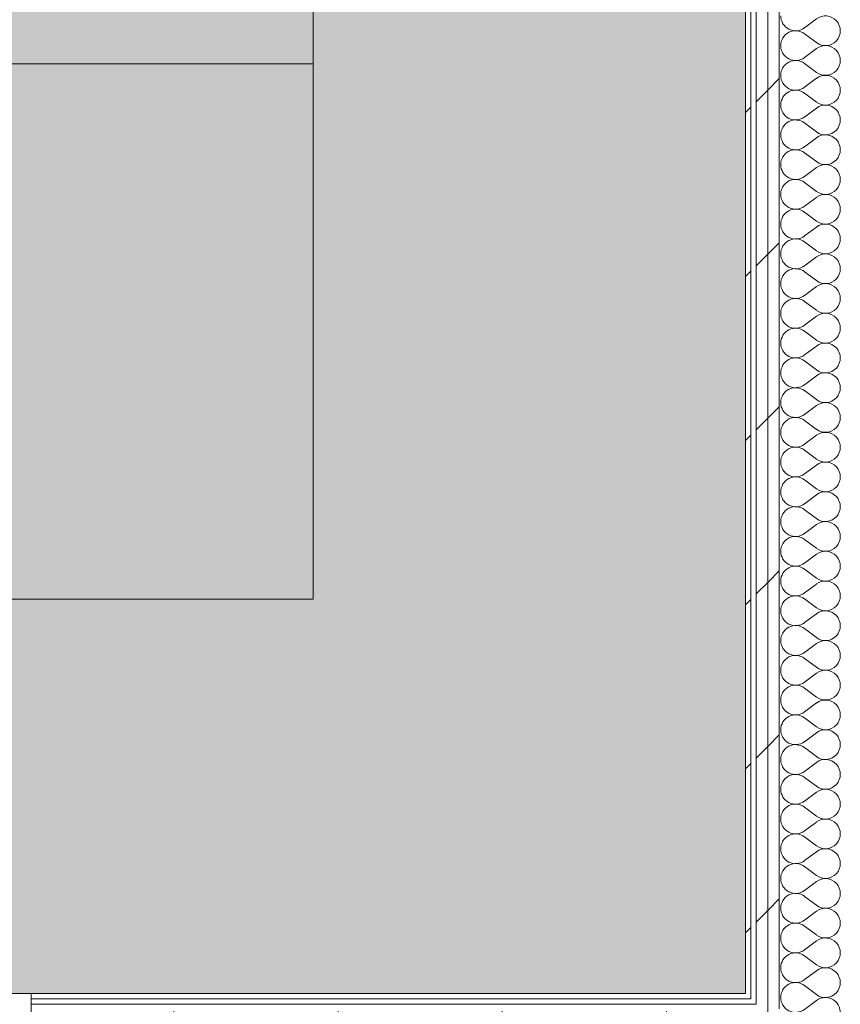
# Model space of a CAD drawing. Header units: millimetres. Extents: x -30280 to 19093, y -19284 to 4746.
# Tile 70 of 132: x -16949 to -16030, y -1141 to -38. Entities that reach past the tile are written whole.
import ezdxf

# ---------------------------------------------------------------- set-up
doc = ezdxf.new("R2010")
doc.units = ezdxf.units.MM
doc.header["$MEASUREMENT"] = 0
doc.linetypes.add('Wipeout_Contour', pattern=[1000, 0, -1000])
for name, color, linetype in [('Nuevo_07_CR_Cel Ras armstrong', 7, 'Continuous'), ('Nuevo_07_CR_Cel Ras pladur', 7, 'Continuous'), ('Nuevo_08_E_Envans secs', 7, 'Continuous')]:
    doc.layers.add(name, color=color, linetype=linetype)
for name, color, linetype, lineweight, true_color in [('Nuevo_07_CR_Cel Ras armstrong_Pluma_Nº__166', 7, 'Continuous', 13, 0x97cbff), ('Nuevo_07_CR_Cel Ras pladur_Pluma_Nº__102', 7, 'Continuous', 5, 0xcccccc), ('Nuevo_08_E_Envans secs_Pluma_Nº__102', 7, 'Continuous', 5, 0xcccccc), ('Nuevo_08_E_Envans secs_Pluma_Nº__171', 171, 'Continuous', 13, 0xaaaaff), ('Nuevo_08_E_Envans secs_Pluma_Nº__177', 7, 'Continuous', 15, 0xf7e046)]:
    doc.layers.add(name, color=color, linetype=linetype, lineweight=lineweight, true_color=true_color)
doc.layers.add('Nuevo_07_CR_Cel Ras armstrong_Pluma_Nº__20', color=1, linetype='Continuous', lineweight=5)
doc.layers.add('Nuevo_08_E_Envans secs_Pluma_Nº__1', color=7, linetype='Continuous', lineweight=5)
pattern_1 = [(45, (0, 0), (-183.8478, 183.8478), [195, -65]), (45, (7e-14, 183.85), (-183.8478, 183.8478), [195, -65])]

# ---------------------------------------------------------------- blocks, each defined once
blk = doc.blocks.new('*X508')
at = {"layer": 'Nuevo_08_E_Envans secs_Pluma_Nº__102', "color": 254, "linetype": 'Continuous', "lineweight": 5, "true_color": 0xcccccc}
for p, q in [((-16056.8, -36.7), (-16070.1, -46.7)), ((-16056.8, -63.3), (-16070.1, -53.3)), ((-16056.8, -70), (-16070.1, -80)), ((-16056.8, -96.7), (-16070.1, -86.7)), ((-16056.8, -103.3), (-16070.1, -113.3)), ((-16056.8, -130), (-16070.1, -120)), ((-16056.8, -136.7), (-16070.1, -146.7)), ((-16056.8, -163.3), (-16070.1, -153.3)), ((-16056.8, -170), (-16070.1, -180)), ((-16056.8, -196.7), (-16070.1, -186.7)), ((-16056.8, -203.3), (-16070.1, -213.3)), ((-16056.8, -230), (-16070.1, -220)), ((-16056.8, -236.7), (-16070.1, -246.7)), ((-16056.8, -263.3), (-16070.1, -253.3)), ((-16056.8, -270), (-16070.1, -280)), ((-16056.8, -296.7), (-16070.1, -286.7)), ((-16056.8, -303.3), (-16070.1, -313.3)), ((-16056.8, -330), (-16070.1, -320)), ((-16056.8, -336.7), (-16070.1, -346.7)), ((-16056.8, -363.3), (-16070.1, -353.3)), ((-16056.8, -370), (-16070.1, -380)), ((-16056.8, -396.7), (-16070.1, -386.7)), ((-16056.8, -403.3), (-16070.1, -413.3)), ((-16056.8, -430), (-16070.1, -420)), ((-16056.8, -436.7), (-16070.1, -446.7)), ((-16056.8, -463.3), (-16070.1, -453.3)), ((-16056.8, -470), (-16070.1, -480)), ((-16056.8, -496.7), (-16070.1, -486.7)), ((-16056.8, -503.3), (-16070.1, -513.3)), ((-16056.8, -530), (-16070.1, -520)), ((-16056.8, -536.7), (-16070.1, -546.7)), ((-16056.8, -563.3), (-16070.1, -553.3)), ((-16056.8, -570), (-16070.1, -580)), ((-16056.8, -596.7), (-16070.1, -586.7)), ((-16056.8, -603.3), (-16070.1, -613.3)), ((-16056.8, -630), (-16070.1, -620)), ((-16056.8, -636.7), (-16070.1, -646.7)), ((-16056.8, -663.3), (-16070.1, -653.3)), ((-16056.8, -670), (-16070.1, -680)), ((-16056.8, -696.7), (-16070.1, -686.7)), ((-16056.8, -703.3), (-16070.1, -713.3)), ((-16056.8, -730), (-16070.1, -720)), ((-16056.8, -736.7), (-16070.1, -746.7)), ((-16056.8, -763.3), (-16070.1, -753.3)), ((-16056.8, -770), (-16070.1, -780)), ((-16056.8, -796.7), (-16070.1, -786.7)), ((-16056.8, -803.3), (-16070.1, -813.3)), ((-16056.8, -830), (-16070.1, -820)), ((-16056.8, -836.7), (-16070.1, -846.7)), ((-16056.8, -863.3), (-16070.1, -853.3)), ((-16056.8, -870), (-16070.1, -880)), ((-16056.8, -896.7), (-16070.1, -886.7)), ((-16056.8, -903.3), (-16070.1, -913.3)), ((-16056.8, -930), (-16070.1, -920)), ((-16056.8, -936.7), (-16070.1, -946.7)), ((-16056.8, -963.3), (-16070.1, -953.3)), ((-16056.8, -970), (-16070.1, -980)), ((-16056.8, -996.7), (-16070.1, -986.7)), ((-16056.8, -1003.3), (-16070.1, -1013.3)), ((-16056.8, -1030), (-16070.1, -1020)), ((-16056.8, -1036.7), (-16070.1, -1046.7)), ((-16056.8, -1063.3), (-16070.1, -1053.3)), ((-16056.8, -1070), (-16070.1, -1080)), ((-16056.8, -1096.7), (-16070.1, -1086.7)), ((-16056.8, -1103.3), (-16070.1, -1113.3)), ((-16056.8, -1130), (-16070.1, -1120)), ((-16056.8, -1136.7), (-16070.1, -1146.7))]:
    blk.add_line(p, q, dxfattribs=at)
for centre, start, end in [((-16080.1, -33.3), 180, 306.8699), ((-16046.8, -50), 233.1301, 126.8699), ((-16080.1, -66.7), 53.1301, 180), ((-16080.1, -66.7), 180, 306.8699), ((-16046.8, -83.3), 233.1301, 126.8699), ((-16080.1, -100), 53.1301, 180), ((-16080.1, -100), 180, 306.8699), ((-16046.8, -116.7), 233.1301, 126.8699), ((-16080.1, -133.3), 53.1301, 180), ((-16080.1, -133.3), 180, 306.8699), ((-16046.8, -150), 233.1301, 126.8699), ((-16080.1, -166.7), 53.1301, 180), ((-16080.1, -166.7), 180, 306.8699), ((-16046.8, -183.3), 233.1301, 126.8699), ((-16080.1, -200), 53.1301, 180), ((-16080.1, -200), 180, 306.8699), ((-16046.8, -216.7), 233.1301, 126.8699), ((-16080.1, -233.3), 53.1301, 180), ((-16080.1, -233.3), 180, 306.8699), ((-16046.8, -250), 233.1301, 126.8699), ((-16080.1, -266.7), 53.1301, 180), ((-16080.1, -266.7), 180, 306.8699), ((-16046.8, -283.3), 233.1301, 126.8699), ((-16080.1, -300), 53.1301, 180), ((-16080.1, -300), 180, 306.8699), ((-16046.8, -316.7), 233.1301, 126.8699), ((-16080.1, -333.3), 53.1301, 180), ((-16080.1, -333.3), 180, 306.8699), ((-16046.8, -350), 233.1301, 126.8699), ((-16080.1, -366.7), 53.1301, 180), ((-16080.1, -366.7), 180, 306.8699), ((-16046.8, -383.3), 233.1301, 126.8699), ((-16080.1, -400), 53.1301, 180), ((-16080.1, -400), 180, 306.8699), ((-16046.8, -416.7), 233.1301, 126.8699), ((-16080.1, -433.3), 53.1301, 180), ((-16080.1, -433.3), 180, 306.8699), ((-16046.8, -450), 233.1301, 126.8699), ((-16080.1, -466.7), 53.1301, 180), ((-16080.1, -466.7), 180, 306.8699), ((-16046.8, -483.3), 233.1301, 126.8699), ((-16080.1, -500), 53.1301, 180), ((-16080.1, -500), 180, 306.8699), ((-16046.8, -516.7), 233.1301, 126.8699), ((-16080.1, -533.3), 53.1301, 180), ((-16080.1, -533.3), 180, 306.8699), ((-16046.8, -550), 233.1301, 126.8699), ((-16080.1, -566.7), 53.1301, 180), ((-16080.1, -566.7), 180, 306.8699), ((-16046.8, -583.3), 233.1301, 126.8699), ((-16080.1, -600), 53.1301, 180), ((-16080.1, -600), 180, 306.8699), ((-16046.8, -616.7), 233.1301, 126.8699), ((-16080.1, -633.3), 53.1301, 180), ((-16080.1, -633.3), 180, 306.8699), ((-16046.8, -650), 233.1301, 126.8699), ((-16080.1, -666.7), 53.1301, 180), ((-16080.1, -666.7), 180, 306.8699), ((-16046.8, -683.3), 233.1301, 126.8699), ((-16080.1, -700), 53.1301, 180), ((-16080.1, -700), 180, 306.8699), ((-16046.8, -716.7), 233.1301, 126.8699), ((-16080.1, -733.3), 53.1301, 180), ((-16080.1, -733.3), 180, 306.8699), ((-16046.8, -750), 233.1301, 126.8699), ((-16080.1, -766.7), 53.1301, 180), ((-16080.1, -766.7), 180, 306.8699), ((-16046.8, -783.3), 233.1301, 126.8699), ((-16080.1, -800), 53.1301, 180), ((-16080.1, -800), 180, 306.8699), ((-16046.8, -816.7), 233.1301, 126.8699), ((-16080.1, -833.3), 53.1301, 180), ((-16080.1, -833.3), 180, 306.8699), ((-16046.8, -850), 233.1301, 126.8699), ((-16080.1, -866.7), 53.1301, 180), ((-16080.1, -866.7), 180, 306.8699), ((-16046.8, -883.3), 233.1301, 126.8699), ((-16080.1, -900), 53.1301, 180), ((-16080.1, -900), 180, 306.8699), ((-16046.8, -916.7), 233.1301, 126.8699), ((-16080.1, -933.3), 53.1301, 180), ((-16080.1, -933.3), 180, 306.8699), ((-16046.8, -950), 233.1301, 126.8699), ((-16080.1, -966.7), 53.1301, 180), ((-16080.1, -966.7), 180, 306.8699), ((-16046.8, -983.3), 233.1301, 126.8699), ((-16080.1, -1000), 53.1301, 180), ((-16080.1, -1000), 180, 306.8699), ((-16046.8, -1016.7), 233.1301, 126.8699), ((-16080.1, -1033.3), 53.1301, 180), ((-16080.1, -1033.3), 180, 306.8699), ((-16046.8, -1050), 233.1301, 126.8699), ((-16080.1, -1066.7), 53.1301, 180), ((-16080.1, -1066.7), 180, 306.8699), ((-16046.8, -1083.3), 233.1301, 126.8699), ((-16080.1, -1100), 53.1301, 180), ((-16080.1, -1100), 180, 306.8699), ((-16046.8, -1116.7), 233.1301, 126.8699), ((-16080.1, -1133.3), 53.1301, 180), ((-16080.1, -1133.3), 180, 306.8699), ((-16046.8, -1150), 346.1991, 126.8699)]:
    blk.add_arc(centre, 16.7, start, end, dxfattribs=at)
blk = doc.blocks.new('Muro_71_1', base_point=(-16136.4, -1129))
at = {"color": 254, "linetype": 'Wipeout_Contour', "lineweight": 0, "ltscale": 64692.595851}
blk.add_wipeout([(-16136.4, -1129), (-16136.4, -1135), (-16130.4, -1135), (-16130.4, -1131.6)], dxfattribs=at).dxf.layer = 'Nuevo_08_E_Envans secs'
at = {"color": 254, "linetype": 'Wipeout_Contour', "lineweight": 0, "ltscale": 48490.996914}
blk.add_wipeout([(-16124.4, -1135), (-16123, -1135), (-16124.4, -1134.3)], dxfattribs=at).dxf.layer = 'Nuevo_08_E_Envans secs'
at = {"color": 254, "linetype": 'Wipeout_Contour', "lineweight": 0, "ltscale": 48452.87072}
blk.add_wipeout([(-16111.4, -1141), (-16109.5, -1141), (-16111.4, -1140.1)], dxfattribs=at).dxf.layer = 'Nuevo_08_E_Envans secs'
at = {"layer": 'Nuevo_08_E_Envans secs_Pluma_Nº__171', "linetype": 'Continuous', "lineweight": 13, "true_color": 0xaaaaff}
h = blk.add_hatch(dxfattribs=at)
h.set_pattern_fill('Panellat_HPL_0001', color=161, style=0, pattern_type=2)
h.set_pattern_definition(pattern_1)
h.paths.add_polyline_path([(-16136.4, -1129), (-16136.4, -1135), (-16130.4, -1135), (-16130.4, -1131.6)])
at = {"layer": 'Nuevo_08_E_Envans secs_Pluma_Nº__177', "linetype": 'Continuous', "lineweight": 15, "true_color": 0xf7e046}
h = blk.add_hatch(dxfattribs=at)
h.set_pattern_fill('Panellat_HPL_0001', color=53, style=0, pattern_type=2)
h.set_pattern_definition(pattern_1)
h.paths.add_polyline_path([(-16124.4, -1135), (-16123, -1135), (-16124.4, -1134.3)])
h = blk.add_hatch(dxfattribs=at)
h.set_pattern_fill('Panellat_HPL_0001', color=53, style=0, pattern_type=2)
h.set_pattern_definition(pattern_1)
h.paths.add_polyline_path([(-16111.4, -1141), (-16109.5, -1141), (-16111.4, -1140.1)])
at = {"color": 254, "linetype": 'Wipeout_Contour', "lineweight": 0, "ltscale": 48516.311401}
blk.add_wipeout([(-16136.4, -1129), (-16130.4, -1131.6), (-16130.4, -1129)], dxfattribs=at).dxf.layer = 'Nuevo_08_E_Envans secs'
at = {"color": 254, "linetype": 'Wipeout_Contour', "lineweight": 0, "ltscale": 80795.070388}
blk.add_wipeout([(-16124.4, -1141), (-16111.4, -1141), (-16111.4, -1140.1), (-16123, -1135), (-16124.4, -1135)], dxfattribs=at).dxf.layer = 'Nuevo_08_E_Envans secs'
at = {"layer": 'Nuevo_08_E_Envans secs_Pluma_Nº__171', "linetype": 'Continuous', "lineweight": 13, "true_color": 0xaaaaff}
h = blk.add_hatch(dxfattribs=at)
h.set_pattern_fill('Panellat_HPL_0001', color=161, style=0, pattern_type=2)
h.set_pattern_definition(pattern_1)
h.paths.add_polyline_path([(-16136.4, -1129), (-16130.4, -1131.6), (-16130.4, -1129)])
at = {"layer": 'Nuevo_08_E_Envans secs_Pluma_Nº__177', "linetype": 'Continuous', "lineweight": 15, "true_color": 0xf7e046}
h = blk.add_hatch(dxfattribs=at)
h.set_pattern_fill('Panellat_HPL_0001', color=53, style=0, pattern_type=2)
h.set_pattern_definition(pattern_1)
h.paths.add_polyline_path([(-16124.4, -1141), (-16111.4, -1141), (-16111.4, -1140.1), (-16123, -1135), (-16124.4, -1135)])
at = {"layer": 'Nuevo_08_E_Envans secs_Pluma_Nº__1', "color": 7, "linetype": 'Continuous', "lineweight": 5}
blk.add_line((-16136.4, -1135), (-16130.4, -1135), dxfattribs=at)
at = {"color": 254, "linetype": 'Wipeout_Contour', "lineweight": 0, "ltscale": 64762.135973}
blk.add_wipeout([(-16130.4, -1129), (-16130.4, 1554.9), (-16136.4, 1554.9), (-16136.4, -1129)], dxfattribs=at).dxf.layer = 'Nuevo_08_E_Envans secs'
at = {"color": 254, "linetype": 'Wipeout_Contour', "lineweight": 0, "ltscale": 80732.862526}
blk.add_wipeout([(-16111.4, -1154), (-16098.4, -1154), (-16098.4, -1145.9), (-16109.5, -1141), (-16111.4, -1141)], dxfattribs=at).dxf.layer = 'Nuevo_08_E_Envans secs'
at = {"layer": 'Nuevo_08_E_Envans secs_Pluma_Nº__171', "linetype": 'Continuous', "lineweight": 13, "true_color": 0xaaaaff}
h = blk.add_hatch(dxfattribs=at)
h.set_pattern_fill('Panellat_HPL_0001', color=161, style=0, pattern_type=2)
h.set_pattern_definition(pattern_1)
h.paths.add_polyline_path([(-16130.4, -1129), (-16130.4, 1554.9), (-16136.4, 1554.9), (-16136.4, -1129)])
at = {"layer": 'Nuevo_08_E_Envans secs_Pluma_Nº__177', "linetype": 'Continuous', "lineweight": 15, "true_color": 0xf7e046}
h = blk.add_hatch(dxfattribs=at)
h.set_pattern_fill('Panellat_HPL_0001', color=53, style=0, pattern_type=2)
h.set_pattern_definition(pattern_1)
h.paths.add_polyline_path([(-16111.4, -1154), (-16098.4, -1154), (-16098.4, -1145.9), (-16109.5, -1141), (-16111.4, -1141)])
at = {"layer": 'Nuevo_08_E_Envans secs_Pluma_Nº__1', "color": 7, "linetype": 'Continuous', "lineweight": 5}
for p, q in [((-16130.4, -1129), (-16130.4, 1554.9)), ((-16130.4, -1131.6), (-16130.4, -1129)), ((-16130.4, -1135), (-16130.4, -1131.6))]:
    blk.add_line(p, q, dxfattribs=at)
at = {"layer": 'Nuevo_08_E_Envans secs_Pluma_Nº__1', "color": 7, "linetype": 'Continuous', "lineweight": 5, "flags": 128}
blk.add_lwpolyline([(-16136.4, 1554.9), (-16136.4, -1129)], dxfattribs=at)
at = {"layer": 'Nuevo_08_E_Envans secs', "color": 7, "lineweight": 20}
blk.add_blockref('*X508', (0, 0), dxfattribs=at)
at = {"color": 254, "linetype": 'Wipeout_Contour', "lineweight": 0, "ltscale": 64634.907415}
blk.add_wipeout([(-16124.4, -1154), (-16111.4, -1154), (-16111.4, -1141), (-16124.4, -1141)], dxfattribs=at).dxf.layer = 'Nuevo_08_E_Envans secs'
at = {"layer": 'Nuevo_08_E_Envans secs_Pluma_Nº__177', "linetype": 'Continuous', "lineweight": 15, "true_color": 0xf7e046}
h = blk.add_hatch(dxfattribs=at)
h.set_pattern_fill('Panellat_HPL_0001', color=53, style=0, pattern_type=2)
h.set_pattern_definition(pattern_1)
h.paths.add_polyline_path([(-16124.4, -1154), (-16111.4, -1154), (-16111.4, -1141), (-16124.4, -1141)])
at = {"color": 254, "linetype": 'Wipeout_Contour', "lineweight": 0, "ltscale": 64650.512803}
blk.add_wipeout([(-16098.4, -1145.9), (-16098.4, 1554.9), (-16111.4, 1554.9), (-16111.4, -1140.1)], dxfattribs=at).dxf.layer = 'Nuevo_08_E_Envans secs'
at = {"layer": 'Nuevo_08_E_Envans secs_Pluma_Nº__177', "linetype": 'Continuous', "lineweight": 15, "true_color": 0xf7e046}
h = blk.add_hatch(dxfattribs=at)
h.set_pattern_fill('Panellat_HPL_0001', color=53, style=0, pattern_type=2)
h.set_pattern_definition(pattern_1)
h.paths.add_polyline_path([(-16098.4, -1145.9), (-16098.4, 1554.9), (-16111.4, 1554.9), (-16111.4, -1140.1)])
at = {"layer": 'Nuevo_08_E_Envans secs_Pluma_Nº__1', "color": 7, "linetype": 'Continuous', "lineweight": 5}
blk.add_line((-16098.4, -1145.9), (-16098.4, 1554.9), dxfattribs=at)
at = {"color": 254, "linetype": 'Wipeout_Contour', "lineweight": 0, "ltscale": 64701.510661}
blk.add_wipeout([(-16111.4, -1140.1), (-16111.4, 1554.9), (-16124.4, 1554.9), (-16124.4, -1134.3)], dxfattribs=at).dxf.layer = 'Nuevo_08_E_Envans secs'
at = {"layer": 'Nuevo_08_E_Envans secs_Pluma_Nº__177', "linetype": 'Continuous', "lineweight": 15, "true_color": 0xf7e046}
h = blk.add_hatch(dxfattribs=at)
h.set_pattern_fill('Panellat_HPL_0001', color=53, style=0, pattern_type=2)
h.set_pattern_definition(pattern_1)
h.paths.add_polyline_path([(-16111.4, -1140.1), (-16111.4, 1554.9), (-16124.4, 1554.9), (-16124.4, -1134.3)])
at = {"layer": 'Nuevo_08_E_Envans secs_Pluma_Nº__1', "color": 7, "linetype": 'Continuous', "lineweight": 5}
for p, q in [((-16124.4, -1134.3), (-16124.4, 1554.9)), ((-16111.4, -1140.1), (-16111.4, 1554.9)), ((-16124.4, -1135), (-16124.4, -1134.3)), ((-16124.4, -1141), (-16124.4, -1135)), ((-16130.4, -1141), (-16124.4, -1141)), ((-16111.4, -1141), (-16111.4, -1140.1)), ((-16111.4, -1154), (-16111.4, -1141))]:
    blk.add_line(p, q, dxfattribs=at)
blk = doc.blocks.new('Muro_120_1', base_point=(-16936.4, -1129))
at = {"color": 254, "linetype": 'Wipeout_Contour', "lineweight": 0, "ltscale": 66300.607498}
blk.add_wipeout([(-16136.4, -1129), (-16936.4, -1129), (-16936.4, -1135), (-16136.4, -1135)], dxfattribs=at).dxf.layer = 'Nuevo_08_E_Envans secs'
at = {"color": 254, "linetype": 'Wipeout_Contour', "lineweight": 0, "ltscale": 66280.937389}
blk.add_wipeout([(-16124.4, -1141), (-16936.4, -1141), (-16936.4, -1154), (-16124.4, -1154)], dxfattribs=at).dxf.layer = 'Nuevo_08_E_Envans secs'
at = {"layer": 'Nuevo_08_E_Envans secs_Pluma_Nº__171', "linetype": 'Continuous', "lineweight": 13, "true_color": 0xaaaaff}
h = blk.add_hatch(dxfattribs=at)
h.set_pattern_fill('Panellat_HPL_0001', color=161, style=0, pattern_type=2)
h.set_pattern_definition(pattern_1)
h.paths.add_polyline_path([(-16136.4, -1129), (-16936.4, -1129), (-16936.4, -1135), (-16136.4, -1135)])
at = {"layer": 'Nuevo_08_E_Envans secs_Pluma_Nº__177', "linetype": 'Continuous', "lineweight": 15, "true_color": 0xf7e046}
h = blk.add_hatch(dxfattribs=at)
h.set_pattern_fill('Panellat_HPL_0001', color=53, style=0, pattern_type=2)
h.set_pattern_definition(pattern_1)
h.paths.add_polyline_path([(-16124.4, -1141), (-16936.4, -1141), (-16936.4, -1154), (-16124.4, -1154)])
at = {"layer": 'Nuevo_08_E_Envans secs_Pluma_Nº__1', "color": 7, "linetype": 'Continuous', "lineweight": 5}
for p, q in [((-16136.4, -1135), (-16936.4, -1135)), ((-16136.4, -1135), (-16130.4, -1135)), ((-16130.4, -1141), (-16936.4, -1141)), ((-16130.4, -1141), (-16124.4, -1141))]:
    blk.add_line(p, q, dxfattribs=at)
at = {"layer": 'Nuevo_08_E_Envans secs_Pluma_Nº__1', "color": 7, "linetype": 'Continuous', "lineweight": 5, "flags": 128}
for points in [[(-16136.4, -1129), (-16936.4, -1129)], [(-16936.4, -1129), (-16936.4, -1135)], [(-16936.4, -1135), (-16936.4, -1141)], [(-16936.4, -1141), (-16936.4, -1154)]]:
    blk.add_lwpolyline(points, dxfattribs=at)
blk = doc.blocks.new('Forjado_316_1', base_point=(-27904.8, 1554.9))
at = {"layer": 'Nuevo_07_CR_Cel Ras pladur_Pluma_Nº__102', "linetype": 'Continuous', "lineweight": 0, "true_color": 0x333333}
h = blk.add_hatch(color=250, dxfattribs=at)
h.paths.add_polyline_path([(-27904.8, 1554.9), (-27904.8, -1129), (-16136.4, -1129), (-16136.4, 1554.9)])
h.paths.add_polyline_path([(-16620.6, -687.1), (-27420.6, -687.1), (-27420.6, 1112.9), (-16620.6, 1112.9)], flags=0)
at = {"layer": 'Nuevo_07_CR_Cel Ras pladur_Pluma_Nº__102', "color": 254, "linetype": 'Continuous', "lineweight": 5, "true_color": 0xcccccc, "flags": 128}
for points in [[(-27904.8, 1554.9), (-27904.8, -1129), (-16136.4, -1129), (-16136.4, 1554.9)], [(-16620.6, -687.1), (-27420.6, -687.1), (-27420.6, 1112.9), (-16620.6, 1112.9)]]:
    blk.add_lwpolyline(points, close=True, dxfattribs=at)
blk = doc.blocks.new('Forjado_396_1', base_point=(-17220.6, -87.1))
at = {"layer": 'Nuevo_07_CR_Cel Ras armstrong_Pluma_Nº__166', "linetype": 'Continuous', "lineweight": 0, "true_color": 0x25323f}
blk.add_hatch(color=169, dxfattribs=at).paths.add_polyline_path([(-17220.6, -87.1), (-16620.6, -87.1), (-16620.6, 512.9), (-17220.6, 512.9)])
at = {"layer": 'Nuevo_07_CR_Cel Ras armstrong_Pluma_Nº__20', "color": 1, "linetype": 'Continuous', "lineweight": 5, "flags": 128}
blk.add_lwpolyline([(-17220.6, -87.1), (-16620.6, -87.1), (-16620.6, 512.9), (-17220.6, 512.9)], close=True, dxfattribs=at)
blk = doc.blocks.new('Forjado_399_1', base_point=(-17220.6, -687.1))
at = {"layer": 'Nuevo_07_CR_Cel Ras armstrong_Pluma_Nº__166', "linetype": 'Continuous', "lineweight": 0, "true_color": 0x25323f}
blk.add_hatch(color=169, dxfattribs=at).paths.add_polyline_path([(-17220.6, -687.1), (-16620.6, -687.1), (-16620.6, -87.1), (-17220.6, -87.1)])
at = {"layer": 'Nuevo_07_CR_Cel Ras armstrong_Pluma_Nº__20', "color": 1, "linetype": 'Continuous', "lineweight": 5, "flags": 128}
blk.add_lwpolyline([(-17220.6, -687.1), (-16620.6, -687.1), (-16620.6, -87.1), (-17220.6, -87.1)], close=True, dxfattribs=at)

msp = doc.modelspace()

# ---------------------------------------------------------------- block references
at = {"layer": 'Nuevo_07_CR_Cel Ras armstrong', "color": 1, "linetype": 'Continuous', "lineweight": 5}
for name, p in [('Forjado_396_1', (-17220.6, -87.1)), ('Forjado_399_1', (-17220.6, -687.1))]:
    msp.add_blockref(name, p, dxfattribs=at)
at = {"layer": 'Nuevo_08_E_Envans secs', "color": 7, "lineweight": 20}
msp.add_blockref('Muro_71_1', (-16136.4, -1129), dxfattribs=at)

# ---------------------------------------------------------------- next in the draw order: block references
msp.add_blockref('Muro_120_1', (-16936.4, -1129), dxfattribs=at)

# ---------------------------------------------------------------- next in the draw order: block references
at = {"layer": 'Nuevo_07_CR_Cel Ras pladur', "color": 254, "linetype": 'Continuous', "lineweight": 5, "true_color": 0xcccccc}
msp.add_blockref('Forjado_316_1', (-27904.8, 1554.9), dxfattribs=at)

doc.saveas('drawing.dxf')
